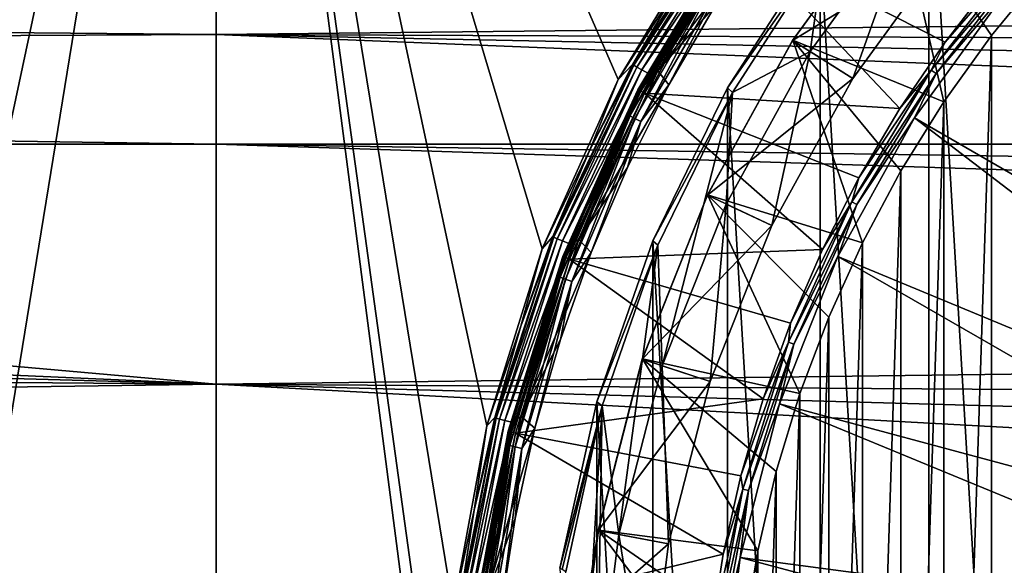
# Model space of a CAD drawing. Header units: metres. Extents: x -139 to 106, y -189 to 40.
# Tile 200 of 256: x -2 to 9, y 3 to 9. Entities that reach past the tile are written whole.
import ezdxf

# ---------------------------------------------------------------- set-up
doc = ezdxf.new("R2010")
doc.units = ezdxf.units.M
doc.layers.add('solid_153_ABGANG1_SW0003', color=7, linetype='CONTINUOUS')

msp = doc.modelspace()

# ---------------------------------------------------------------- linework, layer by layer
at = {"layer": 'solid_153_ABGANG1_SW0003'}
for points in [[(-5.92886, 10.403165, 130.062897), (-4.784786, 8.510635, 130.062897), (-0.000031, 19.500002, 130.062897)], [(-4.784786, 8.510635, 130.062897), (-3.877173, 6.494001, 130.062897), (-0.000031, 19.500002, 130.062897)], [(-3.877173, 6.494001, 130.062897), (-3.219255, 4.38267, 130.062897), (-0.000031, 19.500002, 130.062897)], [(-3.219255, 4.38267, 130.062897), (-2.820628, 2.20743, 130.062897), (-0.000031, 19.500002, 130.062897)], [(-2.820628, 2.20743, 130.062897), (0.000017, -19.499998, 130.062897), (-0.000031, 19.500002, 130.062897)], [(2.820628, -2.20743, 130.062897), (-0.000031, 19.500002, 130.062897), (0.000017, -19.499998, 130.062897)], [(4.784786, 8.510635, 130.062897), (5.92886, 10.403165, 130.062897), (-0.000031, 19.500002, 130.062897)], [(3.877173, 6.494001, 130.062897), (4.784786, 8.510635, 130.062897), (-0.000031, 19.500002, 130.062897)], [(3.219255, 4.38267, 130.062897), (3.877173, 6.494001, 130.062897), (-0.000031, 19.500002, 130.062897)], [(2.820628, 2.20743, 130.062897), (3.219255, 4.38267, 130.062897), (-0.000031, 19.500002, 130.062897)], [(2.687103, 0, 130.062897), (2.820628, 2.20743, 130.062897), (-0.000031, 19.500002, 130.062897)], [(2.820628, -2.20743, 130.062897), (2.687103, 0, 130.062897), (-0.000031, 19.500002, 130.062897)], [(9.950844, -13.078989, 130.062897), (9.950856, 13.078999, 130.062897), (8.481027, 11.679803, 130.062897)], [(8.481016, -11.679791, 130.062897), (8.481027, 11.679803, 130.062897), (7.187065, 10.116529, 130.062897)], [(8.481016, -11.679791, 130.062897), (9.950844, -13.078989, 130.062897), (8.481027, 11.679803, 130.062897)], [(8.095667, 10.676336, 135.262527), (6.859209, 8.974969, 135.262589), (8.749312, 10.135073, 135.035141)], [(6.862258, 8.97977, 135.871658), (6.859209, 8.974969, 135.262589), (8.095667, 10.676336, 135.262527)], [(6.862258, 8.97977, 135.871658), (8.095667, 10.676336, 135.262527), (8.099728, 10.681242, 135.871902)], [(6.862258, 8.97977, 135.871658), (8.099728, 10.681242, 135.871902), (8.66188, 8.244271, 138.059265)], [(8.099728, 10.681242, 135.871902), (9.22761, 9.033743, 138.059265), (8.66188, 8.244271, 138.059265)], [(8.099728, 10.681242, 135.871902), (9.843574, 9.784297, 138.059265), (9.22761, 9.033743, 138.059265)], [(6.168221, 10.597771, 134.059311), (5.529367, 9.671205, 133.968124), (4.959205, 8.692817, 133.968124)], [(4.970655, 8.680637, 134.059311), (6.168221, 10.597771, 134.059311), (4.959205, 8.692817, 133.968124)], [(6.200991, 10.569448, 134.141617), (6.168221, 10.597771, 134.059311), (4.970655, 8.680637, 134.059311)], [(6.200991, 10.569448, 134.141617), (4.970655, 8.680637, 134.059311), (5.007059, 8.657291, 134.141617)], [(6.200991, 10.569448, 134.141617), (5.007059, 8.657291, 134.141617), (6.253674, 10.529234, 134.206772)], [(5.007059, 8.657291, 134.141617), (5.064513, 8.624274, 134.206772), (6.253674, 10.529234, 134.206772)], [(6.253674, 10.529234, 134.206772), (5.064513, 8.624274, 134.206772), (6.320591, 10.480113, 134.248535)], [(5.064513, 8.624274, 134.206772), (5.137097, 8.584, 134.248535), (6.320591, 10.480113, 134.248535)], [(6.320591, 10.480113, 134.248535), (5.137097, 8.584, 134.248535), (5.258023, 8.614356, 134.262894)], [(6.552725, 10.311439, 134.262894), (6.442129, 10.492208, 134.262894), (5.258023, 8.614356, 134.262894)], [(6.320591, 10.480113, 134.248535), (5.258023, 8.614356, 134.262894), (6.442129, 10.492208, 134.262894)], [(8.286987, 10.517506, 134.262894), (7.069073, 8.841197, 134.262894), (7.239271, 10.05838, 134.262894)], [(7.575691, 8.519736, 134.8629), (7.069073, 8.841197, 134.262894), (8.286987, 10.517506, 134.262894)], [(8.749312, 10.135073, 134.8629), (7.575691, 8.519736, 134.8629), (8.286987, 10.517506, 134.262894)], [(-65.882683, 9.652032, 53.293533), (0, 10.365438, 53.321098), (0, 9.047157, 53.310078)], [(0, 10.365438, 53.321098), (65.974373, 9.763671, 53.294483), (0, 9.047157, 53.310078)], [(5.529367, 9.671205, 133.968124), (5.92886, 10.403165, 130.062897), (4.784786, 8.510635, 130.062897)], [(5.932087, 9.910617, 134.470459), (5.017965, 8.388251, 134.562897), (6.145586, 10.253566, 134.562897)], [(6.145586, 10.253566, 136.138626), (6.145586, 10.253566, 134.562897), (5.017965, 8.388251, 134.562897)], [(5.017965, 8.388251, 136.138626), (6.145586, 10.253566, 136.138626), (5.017965, 8.388251, 134.562897)], [(6.154001, 10.247762, 136.216278), (6.145586, 10.253566, 136.138626), (5.017965, 8.388251, 136.138626)], [(5.027018, 8.383503, 136.216278), (6.154001, 10.247762, 136.216278), (5.017965, 8.388251, 136.138626)], [(6.178699, 10.230715, 136.288696), (6.154001, 10.247762, 136.216278), (5.027018, 8.383503, 136.216278)], [(6.178699, 10.230715, 136.288696), (5.027018, 8.383503, 136.216278), (5.053589, 8.369556, 136.288696)], [(6.178699, 10.230715, 136.288696), (5.053589, 8.369556, 136.288696), (6.217903, 10.203654, 136.350754)], [(5.053589, 8.369556, 136.288696), (5.095769, 8.347419, 136.350754), (6.217903, 10.203654, 136.350754)], [(8.137428, 8.163107, 139.078278), (6.217903, 10.203654, 136.350754), (5.095769, 8.347419, 136.350754)], [(5.94172, 9.396661, 134.262894), (6.552725, 10.311439, 134.262894), (5.258023, 8.614356, 134.262894)], [(8.675376, 8.954674, 139.078278), (9.261965, 9.710901, 139.078278), (6.217903, 10.203654, 136.350754)], [(8.137428, 8.163107, 139.078278), (8.675376, 8.954674, 139.078278), (6.217903, 10.203654, 136.350754)], [(7.187065, 10.116529, 130.062897), (7.239271, 10.05838, 134.262894), (6.087149, 8.411138, 130.062897)], [(7.187057, -10.116518, 130.062897), (7.187065, 10.116529, 130.062897), (6.087149, 8.411138, 130.062897)], [(6.859209, 8.974969, 135.262589), (7.575691, 8.519736, 135.035141), (8.749312, 10.135073, 135.035141)], [(7.187057, -10.116518, 130.062897), (8.481016, -11.679791, 130.062897), (7.187065, 10.116529, 130.062897)], [(7.575691, 8.519736, 135.035141), (7.575691, 8.519736, 134.8629), (8.749312, 10.135073, 134.8629)], [(8.749312, 10.135073, 135.035141), (7.575691, 8.519736, 135.035141), (8.749312, 10.135073, 134.8629)], [(6.087149, 8.411138, 130.062897), (7.239271, 10.05838, 134.262894), (6.143605, 8.355549, 134.262894)], [(7.069073, 8.841197, 134.262894), (6.143605, 8.355549, 134.262894), (7.239271, 10.05838, 134.262894)], [(8.511821, 8.620276, 139.124588), (9.641936, 10.062763, 139.124588), (8.675376, 8.954674, 139.078278)], [(9.694058, 10.016586, 139.154526), (9.641936, 10.062763, 139.124588), (8.511821, 8.620276, 139.124588)], [(9.694058, 10.016586, 139.154526), (8.511821, 8.620276, 139.124588), (8.569128, 8.58072, 139.154526)], [(9.694058, 10.016586, 139.154526), (8.569128, 8.58072, 139.154526), (9.41937, 9.580701, 139.166046)], [(9.641936, 10.062763, 139.124588), (9.261965, 9.710901, 139.078278), (8.675376, 8.954674, 139.078278)], [(5.932087, 9.910617, 134.470459), (4.883421, 8.094275, 134.470459), (5.017965, 8.388251, 134.562897)], [(4.92148, 8.075161, 134.386703), (4.883421, 8.094275, 134.470459), (5.932087, 9.910617, 134.470459)], [(5.967669, 9.887214, 134.386703), (4.92148, 8.075161, 134.386703), (5.932087, 9.910617, 134.470459)], [(4.980821, 8.045359, 134.320236), (4.92148, 8.075161, 134.386703), (5.967669, 9.887214, 134.386703)], [(6.023149, 9.850724, 134.320236), (4.980821, 8.045359, 134.320236), (5.967669, 9.887214, 134.386703)], [(6.023149, 9.850724, 134.320236), (5.055624, 8.007792, 134.277573), (4.980821, 8.045359, 134.320236)], [(6.023149, 9.850724, 134.320236), (6.093085, 9.804727, 134.277573), (5.055624, 8.007792, 134.277573)], [(0, 9.047157, 53.310078), (65.974373, 9.763671, 53.294483), (65.203659, 8.792858, 53.327995)], [(5.055624, 8.007792, 134.277573), (6.093085, 9.804727, 134.277573), (5.388546, 8.445766, 134.262894)], [(6.093085, 9.804727, 134.277573), (5.94172, 9.396661, 134.262894), (5.388546, 8.445766, 134.262894)], [(9.843574, 9.784297, 138.059265), (9.843558, -9.784279, 138.059265), (9.227601, -9.033732, 138.059265)], [(9.843574, 9.784297, 138.059265), (9.227601, -9.033732, 138.059265), (9.22761, 9.033743, 138.059265)], [(-65.147202, 8.711328, 53.335121), (-65.882683, 9.652032, 53.293533), (0, 9.047157, 53.310078)], [(5.529367, 9.671205, 133.968124), (4.784786, 8.510635, 130.062897), (4.959205, 8.692817, 133.968124)], [(8.569128, 8.58072, 139.154526), (8.30991, 8.05366, 139.166046), (9.41937, 9.580701, 139.166046)], [(14.602879, 4.415923, 139.310242), (9.41937, 9.580701, 139.166046), (8.30991, 8.05366, 139.166046)], [(5.388546, 8.445766, 134.262894), (5.94172, 9.396661, 134.262894), (5.258023, 8.614356, 134.262894)], [(-65.147202, 8.711328, 53.335121), (0, 9.047157, 53.310078), (0, 7.738883, 53.472565)], [(0, 9.047157, 53.310078), (65.203659, 8.792858, 53.327995), (64.477592, 7.738883, 53.472565)], [(32.2388, 7.738884, 53.472565), (0, 9.047157, 53.310078), (64.477592, 7.738883, 53.472565)], [(32.2388, 7.738884, 53.472565), (0, 7.738883, 53.472565), (0, 9.047157, 53.310078)], [(9.22761, 9.033743, 138.059265), (9.227601, -9.033732, 138.059265), (8.661869, -8.244256, 138.059265)], [(9.22761, 9.033743, 138.059265), (8.661869, -8.244256, 138.059265), (8.66188, 8.244271, 138.059265)], [(6.859209, 8.974969, 135.262589), (5.845732, 7.132114, 135.26265), (7.575691, 8.519736, 135.035141)], [(5.847833, 7.136576, 135.871384), (5.845732, 7.132114, 135.26265), (6.859209, 8.974969, 135.262589)], [(5.847833, 7.136576, 135.871384), (6.859209, 8.974969, 135.262589), (6.862258, 8.97977, 135.871658)], [(5.847833, 7.136576, 135.871384), (6.862258, 8.97977, 135.871658), (7.691331, 6.563205, 138.059265)], [(6.862258, 8.97977, 135.871658), (8.149203, 7.419823, 138.059265), (7.691331, 6.563205, 138.059265)], [(6.862258, 8.97977, 135.871658), (8.66188, 8.244271, 138.059265), (8.149203, 7.419823, 138.059265)], [(8.511821, 8.620276, 139.124588), (8.675376, 8.954674, 139.078278), (8.137428, 8.163107, 139.078278)], [(7.069073, 8.841197, 134.262894), (6.070853, 7.025464, 134.262894), (6.143605, 8.355549, 134.262894)], [(6.613762, 6.770029, 134.8629), (6.070853, 7.025464, 134.262894), (7.069073, 8.841197, 134.262894)], [(7.575691, 8.519736, 134.8629), (6.613762, 6.770029, 134.8629), (7.069073, 8.841197, 134.262894)], [(-32.2388, 7.738884, 53.472565), (-65.147202, 8.711328, 53.335121), (0, 7.738883, 53.472565)], [(4.970655, 8.680637, 134.059311), (4.450835, 7.680942, 133.968124), (4.006217, 6.639479, 133.968124)], [(4.019564, 6.630031, 134.059311), (4.970655, 8.680637, 134.059311), (4.006217, 6.639479, 133.968124)], [(5.007059, 8.657291, 134.141617), (4.970655, 8.680637, 134.059311), (4.019564, 6.630031, 134.059311)], [(4.959205, 8.692817, 133.968124), (4.784786, 8.510635, 130.062897), (4.450835, 7.680942, 133.968124)], [(4.970655, 8.680637, 134.059311), (4.959205, 8.692817, 133.968124), (4.450835, 7.680942, 133.968124)], [(5.007059, 8.657291, 134.141617), (4.019564, 6.630031, 134.059311), (4.058868, 6.612113, 134.141617)], [(5.007059, 8.657291, 134.141617), (4.058868, 6.612113, 134.141617), (5.064513, 8.624274, 134.206772)], [(4.058868, 6.612113, 134.141617), (4.120119, 6.586851, 134.206772), (5.064513, 8.624274, 134.206772)], [(5.064513, 8.624274, 134.206772), (4.120119, 6.586851, 134.206772), (5.137097, 8.584, 134.248535)], [(4.120119, 6.586851, 134.206772), (4.197206, 6.556067, 134.248535), (5.137097, 8.584, 134.248535)], [(5.137097, 8.584, 134.248535), (4.197206, 6.556067, 134.248535), (4.314866, 6.604725, 134.262894)], [(5.388546, 8.445766, 134.262894), (5.258023, 8.614356, 134.262894), (4.314866, 6.604725, 134.262894)], [(5.137097, 8.584, 134.248535), (4.314866, 6.604725, 134.262894), (5.258023, 8.614356, 134.262894)], [(7.563817, 7.052088, 139.124588), (8.511821, 8.620276, 139.124588), (7.650245, 7.339324, 139.078278)], [(8.569128, 8.58072, 139.154526), (8.511821, 8.620276, 139.124588), (7.563817, 7.052088, 139.124588)], [(8.569128, 8.58072, 139.154526), (7.563817, 7.052088, 139.124588), (7.625475, 7.019727, 139.154526)], [(8.569128, 8.58072, 139.154526), (7.625475, 7.019727, 139.154526), (8.30991, 8.05366, 139.166046)], [(8.511821, 8.620276, 139.124588), (8.137428, 8.163107, 139.078278), (7.650245, 7.339324, 139.078278)], [(4.450835, 7.680942, 133.968124), (4.784786, 8.510635, 130.062897), (3.877173, 6.494001, 130.062897)], [(4.895332, 7.462422, 134.262894), (5.388546, 8.445766, 134.262894), (4.314866, 6.604725, 134.262894)], [(5.055624, 8.007792, 134.277573), (5.388546, 8.445766, 134.262894), (4.895332, 7.462422, 134.262894)], [(5.845732, 7.132114, 135.26265), (6.613762, 6.770029, 135.035141), (7.575691, 8.519736, 135.035141)], [(6.613762, 6.770029, 135.035141), (6.613762, 6.770029, 134.8629), (7.575691, 8.519736, 134.8629)], [(7.575691, 8.519736, 135.035141), (6.613762, 6.770029, 135.035141), (7.575691, 8.519736, 134.8629)], [(4.883421, 8.094275, 134.470459), (4.123404, 6.400616, 134.562897), (5.017965, 8.388251, 134.562897)], [(5.017965, 8.388251, 136.138626), (5.017965, 8.388251, 134.562897), (4.123404, 6.400616, 134.562897)], [(4.123404, 6.400616, 136.138626), (5.017965, 8.388251, 136.138626), (4.123404, 6.400616, 134.562897)], [(5.027018, 8.383503, 136.216278), (5.017965, 8.388251, 136.138626), (4.123404, 6.400616, 136.138626)], [(4.132962, 6.396993, 136.216278), (5.027018, 8.383503, 136.216278), (4.123404, 6.400616, 136.138626)], [(5.053589, 8.369556, 136.288696), (5.027018, 8.383503, 136.216278), (4.132962, 6.396993, 136.216278)], [(5.053589, 8.369556, 136.288696), (4.132962, 6.396993, 136.216278), (4.161021, 6.386352, 136.288696)], [(5.053589, 8.369556, 136.288696), (4.161021, 6.386352, 136.288696), (5.095769, 8.347419, 136.350754)], [(4.161021, 6.386352, 136.288696), (4.205562, 6.36946, 136.350754), (5.095769, 8.347419, 136.350754)], [(7.215748, 6.486575, 139.078278), (5.095769, 8.347419, 136.350754), (4.205562, 6.36946, 136.350754)], [(7.650245, 7.339324, 139.078278), (8.137428, 8.163107, 139.078278), (5.095769, 8.347419, 136.350754)], [(7.215748, 6.486575, 139.078278), (7.650245, 7.339324, 139.078278), (5.095769, 8.347419, 136.350754)], [(6.087149, 8.411138, 130.062897), (6.143605, 8.355549, 134.262894), (5.196731, 6.587584, 130.062897)], [(6.087143, -8.411127, 130.062897), (6.087149, 8.411138, 130.062897), (5.196731, 6.587584, 130.062897)], [(5.196731, 6.587584, 130.062897), (6.143605, 8.355549, 134.262894), (5.25762, 6.534855, 134.262894)], [(5.308061, 5.098916, 134.262894), (5.25762, 6.534855, 134.262894), (6.143605, 8.355549, 134.262894)], [(6.070853, 7.025464, 134.262894), (5.308061, 5.098916, 134.262894), (6.143605, 8.355549, 134.262894)], [(6.087143, -8.411127, 130.062897), (7.187057, -10.116518, 130.062897), (6.087149, 8.411138, 130.062897)], [(8.66188, 8.244271, 138.059265), (8.661869, -8.244256, 138.059265), (8.149197, -7.419813, 138.059265)], [(8.66188, 8.244271, 138.059265), (8.149197, -7.419813, 138.059265), (8.149203, 7.419823, 138.059265)], [(4.883421, 8.094275, 134.470459), (4.052711, 6.168471, 134.470459), (4.123404, 6.400616, 134.562897)], [(4.092731, 6.153905, 134.386703), (4.052711, 6.168471, 134.470459), (4.883421, 8.094275, 134.470459)], [(4.92148, 8.075161, 134.386703), (4.092731, 6.153905, 134.386703), (4.883421, 8.094275, 134.470459)], [(4.15513, 6.131194, 134.320236), (4.092731, 6.153905, 134.386703), (4.92148, 8.075161, 134.386703)], [(4.980821, 8.045359, 134.320236), (4.15513, 6.131194, 134.320236), (4.92148, 8.075161, 134.386703)], [(4.980821, 8.045359, 134.320236), (4.233789, 6.102564, 134.277573), (4.15513, 6.131194, 134.320236)], [(4.980821, 8.045359, 134.320236), (5.055624, 8.007792, 134.277573), (4.233789, 6.102564, 134.277573)], [(4.233789, 6.102564, 134.277573), (5.055624, 8.007792, 134.277573), (4.464, 6.450455, 134.262894)], [(5.055624, 8.007792, 134.277573), (4.895332, 7.462422, 134.262894), (4.464, 6.450455, 134.262894)], [(7.625475, 7.019727, 139.154526), (7.400587, 6.399609, 139.166046), (8.30991, 8.05366, 139.166046)], [(14.117243, 3.612584, 139.310242), (8.30991, 8.05366, 139.166046), (7.400587, 6.399609, 139.166046)], [(14.602879, 4.415923, 139.310242), (8.30991, 8.05366, 139.166046), (14.117243, 3.612584, 139.310242)], [(0, 4.881602, 54.092163), (-64.477592, 7.738883, 53.472565), (-32.2388, 7.738884, 53.472565)], [(0, 4.881602, 54.092163), (-63.85775, 6.654407, 53.693241), (-64.477592, 7.738883, 53.472565)], [(0, 4.881602, 54.092163), (-32.2388, 7.738884, 53.472565), (0, 7.738883, 53.472565)], [(32.2388, 7.738884, 53.472565), (63.915901, 6.772514, 53.668137), (0, 7.738883, 53.472565)], [(0, 7.738883, 53.472565), (63.915901, 6.772514, 53.668137), (63.420444, 5.678515, 53.908245)], [(0, 4.881602, 54.092163), (0, 7.738883, 53.472565), (63.420444, 5.678515, 53.908245)], [(4.450835, 7.680942, 133.968124), (3.877173, 6.494001, 130.062897), (4.006217, 6.639479, 133.968124)], [(4.464, 6.450455, 134.262894), (4.895332, 7.462422, 134.262894), (4.314866, 6.604725, 134.262894)], [(8.149203, 7.419823, 138.059265), (8.149197, -7.419813, 138.059265), (7.691325, -6.563193, 138.059265)], [(8.149203, 7.419823, 138.059265), (7.691325, -6.563193, 138.059265), (7.691331, 6.563205, 138.059265)], [(7.563817, 7.052088, 139.124588), (7.650245, 7.339324, 139.078278), (7.215748, 6.486575, 139.078278)], [(5.845732, 7.132114, 135.26265), (5.071108, 5.176566, 135.262726), (6.613762, 6.770029, 135.035141)], [(5.07246, 5.180724, 135.871109), (5.071108, 5.176566, 135.262726), (5.845732, 7.132114, 135.26265)], [(5.07246, 5.180724, 135.871109), (5.845732, 7.132114, 135.26265), (5.847833, 7.136576, 135.871384)], [(5.07246, 5.180724, 135.871109), (5.847833, 7.136576, 135.871384), (6.948525, 4.769876, 138.059265)], [(5.847833, 7.136576, 135.871384), (7.290666, 5.678923, 138.059265), (6.948525, 4.769876, 138.059265)], [(5.847833, 7.136576, 135.871384), (7.691331, 6.563205, 138.059265), (7.290666, 5.678923, 138.059265)], [(6.81175, 5.381063, 139.124588), (7.563817, 7.052088, 139.124588), (6.835654, 5.608227, 139.078278)], [(7.625475, 7.019727, 139.154526), (7.563817, 7.052088, 139.124588), (6.81175, 5.381063, 139.124588)], [(7.563817, 7.052088, 139.124588), (7.215748, 6.486575, 139.078278), (6.835654, 5.608227, 139.078278)], [(5.878699, 4.913524, 134.8629), (5.308061, 5.098916, 134.262894), (6.070853, 7.025464, 134.262894)], [(6.613762, 6.770029, 134.8629), (5.878699, 4.913524, 134.8629), (6.070853, 7.025464, 134.262894)], [(7.625475, 7.019727, 139.154526), (6.81175, 5.381063, 139.124588), (6.876859, 5.35637, 139.154526)], [(7.625475, 7.019727, 139.154526), (6.876859, 5.35637, 139.154526), (7.400587, 6.399609, 139.166046)], [(5.071108, 5.176566, 135.262726), (5.878699, 4.913524, 135.035141), (6.613762, 6.770029, 135.035141)], [(5.878699, 4.913524, 135.035141), (5.878699, 4.913524, 134.8629), (6.613762, 6.770029, 134.8629)], [(6.613762, 6.770029, 135.035141), (5.878699, 4.913524, 135.035141), (6.613762, 6.770029, 134.8629)], [(0, 4.881602, 54.092163), (-63.316467, 5.397479, 53.972359), (-63.85775, 6.654407, 53.693241)], [(4.019564, 6.630031, 134.059311), (3.627064, 5.57244, 133.968124), (3.314836, 4.483935, 133.968124)], [(3.329571, 4.477481, 134.059311), (4.019564, 6.630031, 134.059311), (3.314836, 4.483935, 133.968124)], [(4.058868, 6.612113, 134.141617), (4.019564, 6.630031, 134.059311), (3.329571, 4.477481, 134.059311)], [(4.058868, 6.612113, 134.141617), (3.329571, 4.477481, 134.059311), (3.370986, 4.46534, 134.141617)], [(4.058868, 6.612113, 134.141617), (3.370986, 4.46534, 134.141617), (4.120119, 6.586851, 134.206772)], [(3.370986, 4.46534, 134.141617), (3.434995, 4.448257, 134.206772), (4.120119, 6.586851, 134.206772)], [(4.120119, 6.586851, 134.206772), (3.434995, 4.448257, 134.206772), (4.197206, 6.556067, 134.248535)], [(4.006217, 6.639479, 133.968124), (3.877173, 6.494001, 130.062897), (3.627064, 5.57244, 133.968124)], [(4.019564, 6.630031, 134.059311), (4.006217, 6.639479, 133.968124), (3.627064, 5.57244, 133.968124)], [(4.464, 6.450455, 134.262894), (4.314866, 6.604725, 134.262894), (3.627143, 4.494359, 134.262894)], [(4.197206, 6.556067, 134.248535), (3.627143, 4.494359, 134.262894), (4.314866, 6.604725, 134.262894)], [(5.196731, 6.587584, 130.062897), (5.25762, 6.534855, 134.262894), (4.52832, 4.671483, 130.062897)], [(5.196728, -6.587575, 130.062897), (5.196731, 6.587584, 130.062897), (4.52832, 4.671483, 130.062897)], [(5.196728, -6.587575, 130.062897), (6.087143, -8.411127, 130.062897), (5.196731, 6.587584, 130.062897)], [(3.627064, 5.57244, 133.968124), (3.877173, 6.494001, 130.062897), (3.219255, 4.38267, 130.062897)], [(3.434995, 4.448257, 134.206772), (3.515352, 4.427457, 134.248535), (4.197206, 6.556067, 134.248535)], [(4.197206, 6.556067, 134.248535), (3.515352, 4.427457, 134.248535), (3.627143, 4.494359, 134.262894)], [(4.096161, 5.413648, 134.262894), (4.464, 6.450455, 134.262894), (3.627143, 4.494359, 134.262894)], [(4.233789, 6.102564, 134.277573), (4.464, 6.450455, 134.262894), (4.096161, 5.413648, 134.262894)], [(6.835654, 5.608227, 139.078278), (7.215748, 6.486575, 139.078278), (4.205562, 6.36946, 136.350754)], [(4.52832, 4.671483, 130.062897), (5.25762, 6.534855, 134.262894), (4.593788, 4.621955, 134.262894)], [(4.792732, 3.091914, 134.262894), (4.593788, 4.621955, 134.262894), (5.25762, 6.534855, 134.262894)], [(5.308061, 5.098916, 134.262894), (4.792732, 3.091914, 134.262894), (5.25762, 6.534855, 134.262894)], [(7.691331, 6.563205, 138.059265), (7.691325, -6.563193, 138.059265), (7.290661, -5.678913, 138.059265)], [(7.691331, 6.563205, 138.059265), (7.290661, -5.678913, 138.059265), (7.290666, 5.678923, 138.059265)], [(4.052711, 6.168471, 134.470459), (3.474947, 4.319646, 134.562897), (4.123404, 6.400616, 134.562897)], [(4.123404, 6.400616, 136.138626), (4.123404, 6.400616, 134.562897), (3.474947, 4.319646, 134.562897)], [(3.474947, 4.319646, 136.138626), (4.123404, 6.400616, 136.138626), (3.474947, 4.319646, 134.562897)], [(4.132962, 6.396993, 136.216278), (4.123404, 6.400616, 136.138626), (3.474947, 4.319646, 136.138626)], [(3.484873, 4.317202, 136.216278), (4.132962, 6.396993, 136.216278), (3.474947, 4.319646, 136.138626)], [(4.161021, 6.386352, 136.288696), (4.132962, 6.396993, 136.216278), (3.484873, 4.317202, 136.216278)], [(4.161021, 6.386352, 136.288696), (3.484873, 4.317202, 136.216278), (3.51401, 4.310019, 136.288696)], [(4.161021, 6.386352, 136.288696), (3.51401, 4.310019, 136.288696), (4.205562, 6.36946, 136.350754)], [(3.51401, 4.310019, 136.288696), (3.560262, 4.29862, 136.350754), (4.205562, 6.36946, 136.350754)], [(6.511462, 4.707747, 139.078278), (4.205562, 6.36946, 136.350754), (3.560262, 4.29862, 136.350754)], [(6.511462, 4.707747, 139.078278), (6.835654, 5.608227, 139.078278), (4.205562, 6.36946, 136.350754)], [(6.876859, 5.35637, 139.154526), (6.705742, 4.644631, 139.166046), (7.400587, 6.399609, 139.166046)], [(13.73198, 2.756566, 139.310242), (7.400587, 6.399609, 139.166046), (6.705742, 4.644631, 139.166046)], [(14.117243, 3.612584, 139.310242), (7.400587, 6.399609, 139.166046), (13.73198, 2.756566, 139.310242)], [(4.052711, 6.168471, 134.470459), (3.45119, 4.15925, 134.470459), (3.474947, 4.319646, 134.562897)], [(3.49263, 4.149429, 134.386703), (3.45119, 4.15925, 134.470459), (4.052711, 6.168471, 134.470459)], [(4.092731, 6.153905, 134.386703), (3.49263, 4.149429, 134.386703), (4.052711, 6.168471, 134.470459)], [(3.557244, 4.134115, 134.320236), (3.49263, 4.149429, 134.386703), (4.092731, 6.153905, 134.386703)], [(4.15513, 6.131194, 134.320236), (3.557244, 4.134115, 134.320236), (4.092731, 6.153905, 134.386703)], [(4.15513, 6.131194, 134.320236), (3.638695, 4.114811, 134.277573), (3.557244, 4.134115, 134.320236)], [(4.15513, 6.131194, 134.320236), (4.233789, 6.102564, 134.277573), (3.638695, 4.114811, 134.277573)], [(3.638695, 4.114811, 134.277573), (4.233789, 6.102564, 134.277573), (3.793279, 4.356124, 134.262894)], [(4.233789, 6.102564, 134.277573), (4.096161, 5.413648, 134.262894), (3.793279, 4.356124, 134.262894)], [(0, 4.881602, 54.092163), (63.420444, 5.678515, 53.908245), (63.010632, 4.464677, 54.1908)], [(7.290666, 5.678923, 138.059265), (7.290661, -5.678913, 138.059265), (6.948523, -4.769869, 138.059265)], [(7.290666, 5.678923, 138.059265), (6.948523, -4.769869, 138.059265), (6.948525, 4.769876, 138.059265)], [(3.627064, 5.57244, 133.968124), (3.219255, 4.38267, 130.062897), (3.314836, 4.483935, 133.968124)], [(6.81175, 5.381063, 139.124588), (6.835654, 5.608227, 139.078278), (6.511462, 4.707747, 139.078278)], [(0, 4.881602, 54.092163), (-62.888771, 3.993055, 54.30415), (-63.316467, 5.397479, 53.972359)], [(3.793279, 4.356124, 134.262894), (4.096161, 5.413648, 134.262894), (3.627143, 4.494359, 134.262894)], [(6.81175, 5.381063, 139.124588), (6.511462, 4.707747, 139.078278), (6.244451, 3.788686, 139.078278)], [(6.266586, 3.631571, 139.124588), (6.81175, 5.381063, 139.124588), (6.244451, 3.788686, 139.078278)], [(6.876859, 5.35637, 139.154526), (6.81175, 5.381063, 139.124588), (6.266586, 3.631571, 139.124588)], [(6.876859, 5.35637, 139.154526), (6.266586, 3.631571, 139.124588), (6.334197, 3.614906, 139.154526)], [(6.876859, 5.35637, 139.154526), (6.334197, 3.614906, 139.154526), (6.705742, 4.644631, 139.166046)], [(5.071108, 5.176566, 135.262726), (4.547555, 3.13873, 135.262787), (5.878699, 4.913524, 135.035141)], [(4.548385, 3.143069, 135.870804), (4.547555, 3.13873, 135.262787), (5.071108, 5.176566, 135.262726)], [(4.548385, 3.143069, 135.870804), (5.071108, 5.176566, 135.262726), (5.07246, 5.180724, 135.871109)], [(4.548385, 3.143069, 135.870804), (5.07246, 5.180724, 135.871109), (6.446155, 2.894963, 138.059265)], [(5.07246, 5.180724, 135.871109), (6.666699, 3.840831, 138.059265), (6.446155, 2.894963, 138.059265)], [(5.07246, 5.180724, 135.871109), (6.948525, 4.769876, 138.059265), (6.666699, 3.840831, 138.059265)], [(5.382103, 2.979483, 134.8629), (4.792732, 3.091914, 134.262894), (5.308061, 5.098916, 134.262894)], [(5.878699, 4.913524, 134.8629), (5.382103, 2.979483, 134.8629), (5.308061, 5.098916, 134.262894)], [(0, 4.881602, 54.092163), (0, 1.126914, 55.024654), (-62.888771, 3.993055, 54.30415)], [(0, 4.881602, 54.092163), (63.010632, 4.464677, 54.1908), (62.704098, 3.127518, 54.516438)], [(0, 4.881602, 54.092163), (62.704098, 3.127518, 54.516438), (62.49445, 1.464175, 54.937462)], [(0, 4.881602, 54.092163), (62.49445, 1.464175, 54.937462), (0, 1.126914, 55.024654)], [(4.547555, 3.13873, 135.262787), (5.382103, 2.979483, 135.035141), (5.878699, 4.913524, 135.035141)], [(5.382103, 2.979483, 135.035141), (5.382103, 2.979483, 134.8629), (5.878699, 4.913524, 134.8629)], [(5.878699, 4.913524, 135.035141), (5.382103, 2.979483, 135.035141), (5.878699, 4.913524, 134.8629)], [(6.244451, 3.788686, 139.078278), (6.511462, 4.707747, 139.078278), (3.560262, 4.29862, 136.350754)], [(6.948525, 4.769876, 138.059265), (6.948523, -4.769869, 138.059265), (6.666698, -3.840823, 138.059265)], [(6.948525, 4.769876, 138.059265), (6.666698, -3.840823, 138.059265), (6.666699, 3.840831, 138.059265)], [(4.52832, 4.671483, 130.062897), (4.593788, 4.621955, 134.262894), (4.091309, 2.689749, 130.062897)], [(4.528319, -4.671477, 130.062897), (4.52832, 4.671483, 130.062897), (4.091309, 2.689749, 130.062897)], [(4.593788, 4.621955, 134.262894), (4.117506, 2.674527, 131.615021), (4.091309, 2.689749, 130.062897)], [(4.593788, 4.621955, 134.262894), (4.161464, 2.64379, 134.262894), (4.117506, 2.674527, 131.615021)], [(4.593788, 4.621955, 134.262894), (4.161464, -2.64379, 134.262894), (4.161464, 2.64379, 134.262894)], [(4.53301, 1.036103, 134.262894), (4.161464, -2.64379, 134.262894), (4.593788, 4.621955, 134.262894)], [(4.528319, -4.671477, 130.062897), (5.196728, -6.587575, 130.062897), (4.52832, 4.671483, 130.062897)], [(4.792732, 3.091914, 134.262894), (4.53301, 1.036103, 134.262894), (4.593788, 4.621955, 134.262894)], [(6.334197, 3.614906, 139.154526), (6.236333, 2.816406, 139.166046), (6.705742, 4.644631, 139.166046)], [(13.452708, 1.86035, 139.310242), (6.705742, 4.644631, 139.166046), (6.236333, 2.816406, 139.166046)], [(13.73198, 2.756566, 139.310242), (6.705742, 4.644631, 139.166046), (13.452708, 1.86035, 139.310242)], [(3.329571, 4.477481, 134.059311), (3.070735, 3.378157, 133.968124), (2.895702, 2.259366, 133.968124)], [(2.911286, 2.256085, 134.059311), (3.329571, 4.477481, 134.059311), (2.895702, 2.259366, 133.968124)], [(3.370986, 4.46534, 134.141617), (3.329571, 4.477481, 134.059311), (2.911286, 2.256085, 134.059311)], [(3.370986, 4.46534, 134.141617), (2.911286, 2.256085, 134.059311), (2.953984, 2.249955, 134.141617)], [(3.370986, 4.46534, 134.141617), (2.953984, 2.249955, 134.141617), (3.434995, 4.448257, 134.206772)], [(3.314836, 4.483935, 133.968124), (3.219255, 4.38267, 130.062897), (3.070735, 3.378157, 133.968124)], [(3.329571, 4.477481, 134.059311), (3.314836, 4.483935, 133.968124), (3.070735, 3.378157, 133.968124)], [(3.793279, 4.356124, 134.262894), (3.627143, 4.494359, 134.262894), (3.205105, 2.314492, 134.262894)], [(3.515352, 4.427457, 134.248535), (3.205105, 2.314492, 134.262894), (3.627143, 4.494359, 134.262894)], [(3.070735, 3.378157, 133.968124), (3.219255, 4.38267, 130.062897), (2.820628, 2.20743, 130.062897)], [(2.953984, 2.249955, 134.141617), (3.019666, 2.241342, 134.206772), (3.434995, 4.448257, 134.206772)], [(3.434995, 4.448257, 134.206772), (3.019666, 2.241342, 134.206772), (3.515352, 4.427457, 134.248535)], [(3.019666, 2.241342, 134.206772), (3.102006, 2.230858, 134.248535), (3.515352, 4.427457, 134.248535)], [(3.515352, 4.427457, 134.248535), (3.102006, 2.230858, 134.248535), (3.205105, 2.314492, 134.262894)], [(3.55647, 3.281785, 134.262894), (3.793279, 4.356124, 134.262894), (3.205105, 2.314492, 134.262894)], [(3.638695, 4.114811, 134.277573), (3.793279, 4.356124, 134.262894), (3.55647, 3.281785, 134.262894)], [(3.45119, 4.15925, 134.470459), (3.082052, 2.175686, 134.562897), (3.474947, 4.319646, 134.562897)], [(3.474947, 4.319646, 136.138626), (3.474947, 4.319646, 134.562897), (3.082052, 2.175686, 134.562897)], [(3.082052, 2.175686, 136.138626), (3.474947, 4.319646, 136.138626), (3.082052, 2.175686, 134.562897)], [(3.484873, 4.317202, 136.216278), (3.474947, 4.319646, 136.138626), (3.082052, 2.175686, 136.138626)], [(3.0922, 2.174455, 136.216278), (3.484873, 4.317202, 136.216278), (3.082052, 2.175686, 136.138626)], [(3.51401, 4.310019, 136.288696), (3.484873, 4.317202, 136.216278), (3.0922, 2.174455, 136.216278)], [(3.51401, 4.310019, 136.288696), (3.0922, 2.174455, 136.216278), (3.12199, 2.170838, 136.288696)], [(3.51401, 4.310019, 136.288696), (3.12199, 2.170838, 136.288696), (3.560262, 4.29862, 136.350754)], [(3.12199, 2.170838, 136.288696), (3.169279, 2.165096, 136.350754), (3.560262, 4.29862, 136.350754)], [(6.035675, 2.854674, 139.078278), (3.560262, 4.29862, 136.350754), (3.169279, 2.165096, 136.350754)], [(6.035675, 2.854674, 139.078278), (6.244451, 3.788686, 139.078278), (3.560262, 4.29862, 136.350754)], [(3.45119, 4.15925, 134.470459), (3.086992, 2.093783, 134.470459), (3.082052, 2.175686, 134.562897)], [(3.129292, 2.088838, 134.386703), (3.086992, 2.093783, 134.470459), (3.45119, 4.15925, 134.470459)], [(3.49263, 4.149429, 134.386703), (3.129292, 2.088838, 134.386703), (3.45119, 4.15925, 134.470459)], [(3.195247, 2.081129, 134.320236), (3.129292, 2.088838, 134.386703), (3.49263, 4.149429, 134.386703)], [(3.557244, 4.134115, 134.320236), (3.195247, 2.081129, 134.320236), (3.49263, 4.149429, 134.386703)], [(3.557244, 4.134115, 134.320236), (3.278388, 2.071412, 134.277573), (3.195247, 2.081129, 134.320236)], [(3.557244, 4.134115, 134.320236), (3.638695, 4.114811, 134.277573), (3.278388, 2.071412, 134.277573)], [(3.278388, 2.071412, 134.277573), (3.638695, 4.114811, 134.277573), (3.386679, 2.194917, 134.262894)], [(3.638695, 4.114811, 134.277573), (3.55647, 3.281785, 134.262894), (3.386679, 2.194917, 134.262894)], [(0, 1.126914, 55.024654), (-62.592392, 2.388316, 54.701618), (-62.888771, 3.993055, 54.30415)], [(6.266586, 3.631571, 139.124588), (6.244451, 3.788686, 139.078278), (6.035675, 2.854674, 139.078278)], [(6.666699, 3.840831, 138.059265), (6.666698, -3.840823, 138.059265), (6.446154, -2.894959, 138.059265)], [(6.666699, 3.840831, 138.059265), (6.446154, -2.894959, 138.059265), (6.446155, 2.894963, 138.059265)], [(6.266586, 3.631571, 139.124588), (6.035675, 2.854674, 139.078278), (5.885958, 1.909395, 139.078278)], [(5.936275, 1.829122, 139.124588), (6.266586, 3.631571, 139.124588), (5.885958, 1.909395, 139.078278)], [(6.334197, 3.614906, 139.154526), (6.266586, 3.631571, 139.124588), (5.936275, 1.829122, 139.124588)], [(6.334197, 3.614906, 139.154526), (5.936275, 1.829122, 139.124588), (6.005402, 1.820728, 139.154526)], [(6.334197, 3.614906, 139.154526), (6.005402, 1.820728, 139.154526), (6.236333, 2.816406, 139.166046)], [(3.070735, 3.378157, 133.968124), (2.820628, 2.20743, 130.062897), (2.895702, 2.259366, 133.968124)], [(3.386679, 2.194917, 134.262894), (3.55647, 3.281785, 134.262894), (3.205105, 2.314492, 134.262894)], [(4.283886, 1.055758, 135.870514), (4.547555, 3.13873, 135.262787), (4.548385, 3.143069, 135.870804)], [(4.283886, 1.055758, 135.870514), (4.548385, 3.143069, 135.870804), (6.192803, 0.970526, 138.059265)], [(4.283886, 1.055758, 135.870514), (4.3827, 2.098603, 135.262817), (4.547555, 3.13873, 135.262787)], [(4.547555, 3.13873, 135.262787), (4.3827, 2.098603, 135.262817), (5.382103, 2.979483, 135.035141)], [(5.131825, 0.998414, 134.8629), (4.53301, 1.036103, 134.262894), (4.792732, 3.091914, 134.262894)], [(4.548385, 3.143069, 135.870804), (6.287991, 1.936994, 138.059265), (6.192803, 0.970526, 138.059265)], [(4.548385, 3.143069, 135.870804), (6.446155, 2.894963, 138.059265), (6.287991, 1.936994, 138.059265)], [(5.382103, 2.979483, 134.8629), (5.131825, 0.998414, 134.8629), (4.792732, 3.091914, 134.262894)], [(4.3827, 2.098603, 135.262817), (5.131825, 0.998414, 135.035141), (5.382103, 2.979483, 135.035141)], [(5.131825, 0.998414, 135.035141), (5.131825, 0.998414, 134.8629), (5.382103, 2.979483, 134.8629)], [(5.382103, 2.979483, 135.035141), (5.131825, 0.998414, 135.035141), (5.382103, 2.979483, 134.8629)], [(5.885958, 1.909395, 139.078278), (6.035675, 2.854674, 139.078278), (3.169279, 2.165096, 136.350754)], [(6.005402, 1.820728, 139.154526), (5.999763, 0.943763, 139.166046), (6.236333, 2.816406, 139.166046)], [(13.2835, 0.937007, 139.310242), (6.236333, 2.816406, 139.166046), (5.999763, 0.943763, 139.166046)], [(13.452708, 1.86035, 139.310242), (6.236333, 2.816406, 139.166046), (13.2835, 0.937007, 139.310242)], [(6.446155, 2.894963, 138.059265), (6.446154, -2.894959, 138.059265), (6.28799, -1.93699, 138.059265)], [(6.446155, 2.894963, 138.059265), (6.28799, -1.93699, 138.059265), (6.287991, 1.936994, 138.059265)]]:
    msp.add_3dface(points, dxfattribs=at)

doc.saveas('drawing.dxf')
